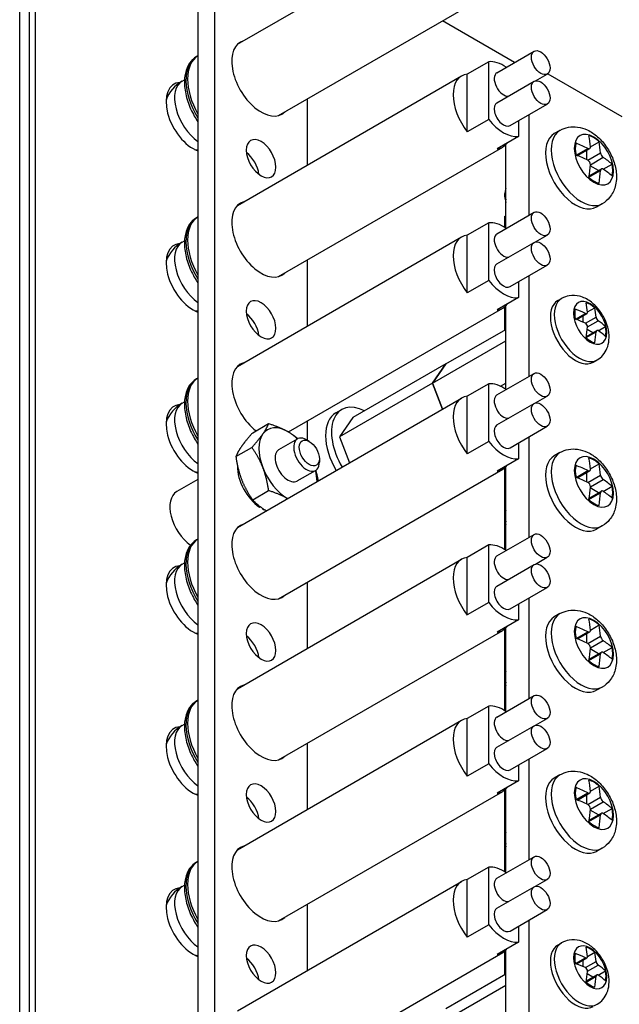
# Model space of a CAD drawing. Header units: inches. Extents: x 0 to 33.1, y 0 to 21.1.
# Tile 21 of 23: x 26 to 28.3, y 12.4 to 16.1. Entities that reach past the tile are written whole.
import ezdxf

# ---------------------------------------------------------------- set-up
doc = ezdxf.new("R2010")
doc.units = ezdxf.units.IN
doc.header["$LTSCALE"] = 0.5
doc.header["$MEASUREMENT"] = 0
doc.layers.add('AM_VIS', color=7, linetype='Continuous', lineweight=30)

msp = doc.modelspace()

# ---------------------------------------------------------------- linework, layer by layer
at = {"layer": 'AM_VIS', "color": 203}
for p, q in [((26.0433, 18.0505), (26.0433, 6.2113)), ((26.0212, 18.0377), (26.0212, 6.1985)), ((25.9846, 6.1475), (25.9846, 17.9867)), ((27.8671, 15.9728), (27.5926, 16.1313)), ((26.9709, 14.5016), (27.0412, 14.5422)), ((27.0863, 14.5326), (27.0757, 14.5387)), ((27.1245, 14.4665), (27.1245, 14.4542)), ((27.0399, 14.3821), (27.1102, 14.4226))]:
    msp.add_line(p, q, dxfattribs=at)
at = {"layer": 'AM_VIS', "color": 161}
for p, q in [((26.7261, 17.5465), (26.7261, 6.5238)), ((26.6625, 17.5098), (26.6625, 6.4871)), ((27.0796, 15.5837), (27.0796, 15.8352)), ((27.0796, 14.9713), (27.0796, 15.2228)), ((28.0313, 15.0676), (28.0462, 15.0761)), ((28.0987, 14.9977), (28.1364, 15.0194)), ((28.1028, 14.9961), (28.1425, 15.019)), ((28.1275, 14.9859), (28.1275, 15.0104)), ((28.1445, 15.0246), (28.172, 15.0404)), ((28.1364, 14.9818), (28.1771, 15.0053)), ((28.1446, 14.9677), (28.1853, 14.9912)), ((28.1395, 14.9271), (28.1771, 14.9489)), ((28.1402, 14.9314), (28.1798, 14.9543)), ((28.1649, 14.9456), (28.1437, 14.9579)), ((28.1857, 14.9533), (28.2131, 14.9691)), ((28.1663, 14.8338), (28.1812, 14.8423)), ((27.0796, 14.5365), (27.0796, 14.6104)), ((27.0796, 13.7465), (27.0796, 13.9981)), ((27.0796, 13.1342), (27.0796, 13.3857)), ((27.0796, 12.5218), (27.0796, 12.7733)), ((28.0313, 12.6181), (28.0462, 12.6267)), ((28.1445, 12.5751), (28.172, 12.591)), ((28.0987, 12.5482), (28.1364, 12.5699)), ((28.1028, 12.5466), (28.1425, 12.5695)), ((28.1275, 12.5364), (28.1275, 12.5609)), ((28.1364, 12.5323), (28.1771, 12.5558)), ((28.1446, 12.5182), (28.1853, 12.5417)), ((28.1402, 12.4819), (28.1798, 12.5048)), ((28.1649, 12.4962), (28.1437, 12.5084)), ((28.1857, 12.5038), (28.2131, 12.5196)), ((28.1395, 12.4776), (28.1771, 12.4994))]:
    msp.add_line(p, q, dxfattribs=at)
at = {"layer": 'AM_VIS', "color": 132}
for p, q in [((26.813, 16.0421), (27.6658, 16.5344)), ((26.9693, 15.7715), (27.822, 16.2638)), ((26.6572, 15.9952), (26.6625, 15.9982)), ((27.8002, 15.9342), (27.9416, 16.0158)), ((27.7687, 15.976), (27.6873, 15.929)), ((27.7687, 15.7568), (27.7687, 15.976)), ((26.6027, 15.9025), (26.6115, 15.9076)), ((26.813, 15.4297), (27.6658, 15.9221)), ((27.6873, 15.7098), (27.6873, 15.929)), ((27.9471, 15.9035), (27.9916, 15.9292)), ((27.8002, 15.8199), (27.9416, 15.9015)), ((27.8502, 15.7332), (27.9916, 15.8149)), ((27.7687, 15.7568), (27.6873, 15.7098)), ((27.8818, 15.7515), (27.8818, 15.6915)), ((27.8818, 15.6915), (27.8005, 15.6445)), ((28.0399, 15.7149), (28.0183, 15.7025)), ((26.9693, 15.1591), (27.822, 15.6514)), ((28.1016, 15.6207), (28.1458, 15.6462)), ((28.1064, 15.6189), (28.153, 15.6457)), ((28.1554, 15.6524), (28.189, 15.6718)), ((28.1423, 15.6031), (28.1423, 15.6396)), ((28.1458, 15.6014), (28.1944, 15.6294)), ((28.1555, 15.5845), (28.2041, 15.6126)), ((28.1868, 15.5624), (28.1552, 15.5807)), ((28.2046, 15.5674), (28.2381, 15.5867)), ((28.1502, 15.5366), (28.1944, 15.5621)), ((28.1509, 15.5417), (28.1975, 15.5686)), ((27.8305, 15.4628), (27.8305, 15.4751)), ((28.2009, 15.4361), (28.1793, 15.4236)), ((26.6572, 15.3828), (26.6625, 15.3858)), ((27.8002, 15.3218), (27.9416, 15.4034)), ((27.7687, 15.3636), (27.6873, 15.3166)), ((27.7687, 15.1444), (27.7687, 15.3636)), ((26.813, 14.8174), (27.6658, 15.3097)), ((27.6873, 15.0975), (27.6873, 15.3166)), ((27.9471, 15.2911), (27.9916, 15.3168)), ((26.6027, 15.2901), (26.6115, 15.2952)), ((27.8002, 15.2075), (27.9416, 15.2891)), ((27.8502, 15.1209), (27.9916, 15.2025)), ((27.7687, 15.1444), (27.6873, 15.0975)), ((27.8818, 15.1391), (27.8818, 15.0791)), ((27.8818, 15.0791), (27.8005, 15.0321)), ((27.007, 14.5685), (27.822, 15.0391)), ((27.8002, 14.7094), (27.9416, 14.7911)), ((26.6572, 14.7704), (26.6625, 14.7734)), ((27.7687, 14.7512), (27.6873, 14.7043)), ((27.7687, 14.532), (27.7687, 14.7512)), ((26.6027, 14.6778), (26.6115, 14.6828)), ((26.813, 14.205), (27.6658, 14.6973)), ((27.6873, 14.4851), (27.6873, 14.7043)), ((27.8002, 14.5951), (27.9416, 14.6768)), ((27.9471, 14.6788), (27.9916, 14.7045)), ((27.8502, 14.5085), (27.9916, 14.5902)), ((27.7687, 14.532), (27.6873, 14.4851)), ((27.8818, 14.5267), (27.8818, 14.4667)), ((28.0399, 14.4902), (28.0183, 14.4777)), ((27.8818, 14.4667), (27.8005, 14.4198)), ((26.9693, 13.9343), (27.822, 14.4267)), ((28.1016, 14.396), (28.1458, 14.4215)), ((28.1064, 14.3941), (28.153, 14.421)), ((28.1423, 14.3783), (28.1423, 14.4148)), ((28.1554, 14.4277), (28.189, 14.447)), ((28.1458, 14.3766), (28.1944, 14.4047)), ((28.1555, 14.3598), (28.2041, 14.3878)), ((28.1502, 14.3119), (28.1944, 14.3374)), ((28.1509, 14.3169), (28.1975, 14.3438)), ((28.1868, 14.3377), (28.1552, 14.3559)), ((28.2046, 14.3426), (28.2381, 14.362)), ((27.8305, 14.2381), (27.8305, 14.2503)), ((28.2009, 14.2113), (28.1793, 14.1989)), ((26.6572, 14.158), (26.6625, 14.1611)), ((27.8002, 14.097), (27.9416, 14.1787)), ((27.7687, 14.1388), (27.6873, 14.0919)), ((27.7687, 13.9197), (27.7687, 14.1388)), ((26.813, 13.5926), (27.6658, 14.085)), ((27.6873, 13.8727), (27.6873, 14.0919)), ((27.9471, 14.0664), (27.9916, 14.0921)), ((26.6027, 14.0654), (26.6115, 14.0705)), ((27.8002, 13.9827), (27.9416, 14.0644)), ((27.8502, 13.8961), (27.9916, 13.9778)), ((27.7687, 13.9197), (27.6873, 13.8727)), ((27.8818, 13.9144), (27.8818, 13.8543)), ((27.8818, 13.8543), (27.8005, 13.8074)), ((28.0399, 13.8778), (28.0183, 13.8654)), ((26.9693, 13.322), (27.822, 13.8143)), ((28.1554, 13.8153), (28.189, 13.8347)), ((28.1016, 13.7836), (28.1458, 13.8091)), ((28.1064, 13.7817), (28.153, 13.8086)), ((28.1423, 13.7659), (28.1423, 13.8025)), ((28.1458, 13.7642), (28.1944, 13.7923)), ((28.1555, 13.7474), (28.2041, 13.7755)), ((28.1868, 13.7253), (28.1552, 13.7435)), ((28.2046, 13.7303), (28.2381, 13.7496)), ((28.1502, 13.6995), (28.1944, 13.725)), ((28.1509, 13.7046), (28.1975, 13.7315)), ((27.8305, 13.6257), (27.8305, 13.638)), ((28.2009, 13.5989), (28.1793, 13.5865)), ((27.8002, 13.4847), (27.9416, 13.5663)), ((26.6572, 13.5457), (26.6625, 13.5487)), ((27.7687, 13.5265), (27.6873, 13.4795)), ((27.7687, 13.3073), (27.7687, 13.5265)), ((27.6873, 13.2603), (27.6873, 13.4795)), ((27.9471, 13.454), (27.9916, 13.4797)), ((26.6027, 13.453), (26.6115, 13.4581)), ((26.813, 12.9802), (27.6658, 13.4726)), ((27.8002, 13.3704), (27.9416, 13.452)), ((27.8502, 13.2838), (27.9916, 13.3654)), ((27.7687, 13.3073), (27.6873, 13.2603)), ((27.8818, 13.302), (27.8818, 13.242)), ((28.0399, 13.2654), (28.0183, 13.253)), ((27.8818, 13.242), (27.8005, 13.195)), ((28.1554, 13.203), (28.189, 13.2223)), ((26.9693, 12.7096), (27.822, 13.2019)), ((28.1016, 13.1713), (28.1458, 13.1967)), ((28.1064, 13.1694), (28.153, 13.1963)), ((28.1423, 13.1536), (28.1423, 13.1901)), ((28.1458, 13.1519), (28.1944, 13.1799)), ((28.1555, 13.135), (28.2041, 13.1631)), ((28.1502, 13.0871), (28.1944, 13.1126)), ((28.1509, 13.0922), (28.1975, 13.1191)), ((28.1868, 13.1129), (28.1552, 13.1312)), ((28.2046, 13.1179), (28.2381, 13.1372)), ((27.8305, 13.0133), (27.8305, 13.0256)), ((27.8002, 12.8723), (27.9416, 12.9539)), ((28.2009, 12.9866), (28.1793, 12.9741)), ((26.6572, 12.9333), (26.6625, 12.9363)), ((27.7687, 12.9141), (27.6873, 12.8671)), ((27.7687, 12.6949), (27.7687, 12.9141)), ((26.6027, 12.8406), (26.6115, 12.8457)), ((26.813, 12.3679), (27.6658, 12.8602)), ((27.6873, 12.648), (27.6873, 12.8671)), ((27.8002, 12.758), (27.9416, 12.8396)), ((27.9471, 12.8416), (27.9916, 12.8673)), ((27.8502, 12.6714), (27.9916, 12.753)), ((27.7687, 12.6949), (27.6873, 12.648)), ((27.8818, 12.6896), (27.8818, 12.6296)), ((27.8818, 12.6296), (27.8005, 12.5826)), ((27.007, 12.119), (27.822, 12.5896))]:
    msp.add_line(p, q, dxfattribs=at)
at = {"layer": 'AM_VIS', "color": 52}
for p, q in [((27.9932, 15.9302), (28.2756, 15.7672)), ((27.9221, 15.3921), (27.9221, 15.7747)), ((27.8337, 15.3437), (27.8337, 15.6606)), ((27.9221, 14.7798), (27.9221, 15.1624)), ((27.8337, 14.7313), (27.8337, 15.0482)), ((27.187, 14.6407), (27.2096, 14.6538)), ((27.9221, 14.1674), (27.9221, 14.55)), ((27.8337, 14.1189), (27.8337, 14.4358)), ((27.9221, 13.555), (27.9221, 13.9376)), ((27.8337, 13.5065), (27.8337, 13.8234)), ((27.9221, 12.9426), (27.9221, 13.3252)), ((27.8337, 12.8942), (27.8337, 13.2111)), ((27.9221, 12.3303), (27.9221, 12.7129)), ((27.8337, 12.2818), (27.8337, 12.5987))]:
    msp.add_line(p, q, dxfattribs=at)
at = {"layer": 'AM_VIS', "color": 133}
for p, q in [((27.829, 15.3872), (27.8337, 15.3899)), ((27.829, 15.3872), (27.829, 15.3467)), ((27.8287, 15.0437), (27.8287, 14.9556)), ((27.8287, 14.4313), (27.8285, 14.1627)), ((27.8285, 14.1627), (27.8337, 14.1657)), ((27.829, 14.1624), (27.8285, 14.1627))]:
    msp.add_line(p, q, dxfattribs=at)
at = {"layer": 'AM_VIS', "color": 191}
for p, q in [((27.6059, 14.827), (27.8337, 14.9585)), ((27.5549, 14.7544), (27.8337, 14.9154)), ((27.6059, 14.827), (27.2523, 14.6229)), ((27.6059, 14.827), (27.5548, 14.7544)), ((27.5549, 14.7544), (27.6059, 14.827)), ((27.6059, 14.827), (27.6059, 14.827)), ((27.5548, 14.7544), (27.2013, 14.5503)), ((27.5548, 14.7544), (27.5933, 14.6555)), ((27.5933, 14.6555), (27.5549, 14.7544)), ((27.8134, 14.7427), (27.8337, 14.7544)), ((27.2523, 14.6229), (27.2013, 14.5503)), ((27.2013, 14.5503), (27.2397, 14.4513)), ((27.6059, 12.3775), (27.8337, 12.509)), ((27.5549, 12.3049), (27.8337, 12.4659))]:
    msp.add_line(p, q, dxfattribs=at)
at = {"layer": 'AM_VIS', "color": 33}
for p, q in [((26.8709, 14.5654), (26.9317, 14.6005)), ((26.8071, 14.4746), (26.868, 14.5098)), ((26.8709, 14.3102), (26.9317, 14.3454))]:
    msp.add_line(p, q, dxfattribs=at)
at = {"layer": 'AM_VIS', "color": 62}
msp.add_line((26.6625, 14.3882), (26.5819, 14.3416), dxfattribs=at)
at = {"layer": 'AM_VIS', "color": 73}
for p, q in [((26.8974, 14.2827), (26.8999, 14.2842)), ((26.9083, 14.2781), (26.9083, 14.2764)), ((26.9083, 14.2764), (26.9097, 14.2771))]:
    msp.add_line(p, q, dxfattribs=at)
at = {"layer": 'AM_VIS', "color": 171}
for p, q in [((27.829, 14.1624), (27.8337, 14.1651)), ((27.829, 14.1624), (27.829, 14.1219)), ((27.8287, 13.8189), (27.8285, 13.5503)), ((27.8285, 13.5503), (27.8337, 13.5533)), ((27.829, 13.55), (27.8285, 13.5503)), ((27.829, 13.55), (27.8337, 13.5527)), ((27.829, 13.55), (27.829, 13.5095)), ((27.8287, 13.2065), (27.8285, 12.938)), ((27.8285, 12.938), (27.8337, 12.941)), ((27.829, 12.9377), (27.8285, 12.938)), ((27.829, 12.9377), (27.8337, 12.9404)), ((27.829, 12.9377), (27.829, 12.8972)), ((27.8287, 12.5942), (27.8287, 12.5061))]:
    msp.add_line(p, q, dxfattribs=at)
at = {"layer": 'AM_VIS', "color": 132}
for centre, radius, start, end in [((26.673, 15.7808), 0.1405, 120, 159.4575), ((26.673, 15.7808), 0.1405, 260.5425, 265.6965), ((28.2194, 15.6326), 0.0252, 187.3443, 232.6557), ((28.1367, 15.5849), 0.0188, 358.9316, 61.0684), ((26.673, 15.1685), 0.1405, 120, 159.4575), ((26.673, 15.1685), 0.1405, 260.5425, 265.6965), ((26.673, 14.5561), 0.1405, 120, 159.4575), ((26.673, 14.5561), 0.1405, 260.5425, 265.6965), ((28.1367, 14.3601), 0.0188, 358.9316, 61.0684), ((28.2194, 14.4079), 0.0252, 187.3443, 232.6557), ((26.673, 13.9437), 0.1405, 120, 159.4575), ((26.673, 13.9437), 0.1405, 260.5425, 265.6965), ((28.2194, 13.7955), 0.0252, 187.3443, 232.6557), ((28.1367, 13.7478), 0.0188, 358.9316, 61.0684), ((26.673, 13.3313), 0.1405, 120, 159.4575), ((26.673, 13.3313), 0.1405, 260.5425, 265.6965), ((28.2194, 13.1831), 0.0252, 187.3443, 232.6557), ((28.1367, 13.1354), 0.0188, 358.9316, 61.0684), ((26.673, 12.719), 0.1405, 120, 159.4575), ((26.673, 12.719), 0.1405, 260.5425, 265.6965)]:
    msp.add_arc(centre, radius, start, end, dxfattribs=at)
at = {"layer": 'AM_VIS', "color": 161}
for centre, radius, start, end in [((28.129, 14.9681), 0.0155, 358.3467, 61.6533), ((28.1986, 15.0083), 0.0217, 187.9516, 232.0484), ((28.1986, 12.5588), 0.0217, 187.9516, 232.0484), ((28.129, 12.5186), 0.0155, 358.3467, 61.6533)]:
    msp.add_arc(centre, radius, start, end, dxfattribs=at)
for centre, major_axis, start_param, end_param in [((26.9029, 15.9136), (-0.079, 0.1368), 6.134212, 9.57375), ((26.9029, 15.6074), (-0.0398, 0.0688), 0.785398, 7.068583), ((26.8392, 15.5706), (-0.0398, 0.0688), 4.069719, 5.355059), ((26.9029, 15.3012), (-0.079, 0.1368), 6.134212, 9.57375), ((26.9029, 14.995), (-0.0398, 0.0688), 0.785398, 7.068583), ((28.0988, 14.9507), (-0.0675, 0.1169), 0, 3.141593), ((28.1137, 14.9592), (-0.0675, 0.1169), 0, 3.141593), ((28.1549, 14.983), (-0.0446, 0.0773), 3.926991, 10.210176), ((28.1557, 14.9835), (-0.0422, 0.0732), 5.221561, 5.774014), ((27.881, 14.8437), (0.1871, 0.3241), 5.590257, 5.716689), ((26.8392, 14.9583), (-0.0398, 0.0688), 4.069719, 5.355059), ((28.1557, 14.9835), (-0.0422, 0.0732), 0.509172, 1.061625), ((27.8973, 14.8531), (0.3743, 0), 0.877868, 1.0043), ((27.9136, 14.8249), (0.1871, 0.3241), 5.590257, 5.716689), ((27.8973, 14.8155), (0.3743, 0), 0.877868, 1.0043), ((27.8973, 14.8531), (0.3743, 0), 0.566496, 0.692929), ((27.881, 14.8437), (0.1871, 0.3241), 5.278885, 5.405318), ((27.9136, 14.8249), (0.1871, 0.3241), 5.278885, 5.405318), ((27.8973, 14.8155), (0.3743, 0), 0.566496, 0.692929), ((28.1557, 14.9835), (-0.0422, 0.0732), 3.650764, 4.203217), ((28.1557, 14.9835), (-0.0422, 0.0732), 2.079968, 2.632421), ((26.9029, 14.6888), (-0.079, 0.1368), 6.134212, 8.466902), ((26.9029, 14.0764), (-0.079, 0.1368), 6.134212, 9.57375), ((26.9029, 13.7702), (-0.0398, 0.0688), 0.785398, 7.068583), ((26.8392, 13.7335), (-0.0398, 0.0688), 4.069719, 5.355059), ((26.9029, 13.4641), (-0.079, 0.1368), 6.134212, 9.57375), ((26.9029, 13.1579), (-0.0398, 0.0688), 0.785398, 7.068583), ((26.8392, 13.1211), (-0.0398, 0.0688), 4.069719, 5.355059), ((26.9029, 12.8517), (-0.079, 0.1368), 6.134212, 9.57375), ((26.9029, 12.5455), (-0.0398, 0.0688), 0.785398, 7.068583), ((28.0988, 12.5012), (-0.0675, 0.1169), 0, 3.141593), ((28.1137, 12.5097), (-0.0675, 0.1169), 0, 3.141593), ((28.1549, 12.5335), (-0.0446, 0.0773), 3.926991, 10.210176), ((28.1557, 12.534), (-0.0422, 0.0732), 0.509172, 1.061625), ((27.8973, 12.4037), (0.3743, 0), 0.877868, 1.0043), ((28.1557, 12.534), (-0.0422, 0.0732), 5.221561, 5.774014), ((27.881, 12.3942), (0.1871, 0.3241), 5.590257, 5.716689), ((27.9136, 12.3754), (0.1871, 0.3241), 5.590257, 5.716689), ((26.8392, 12.5088), (-0.0398, 0.0688), 4.069719, 5.355059), ((27.8973, 12.366), (0.3743, 0), 0.877868, 1.0043), ((27.8973, 12.4037), (0.3743, 0), 0.566496, 0.692929), ((27.881, 12.3942), (0.1871, 0.3241), 5.278885, 5.405318), ((27.8973, 12.366), (0.3743, 0), 0.566496, 0.692929), ((28.1557, 12.534), (-0.0422, 0.0732), 3.650764, 4.203217), ((28.1557, 12.534), (-0.0422, 0.0732), 2.079968, 2.632421), ((27.9136, 12.3754), (0.1871, 0.3241), 5.278885, 5.405318)]:
    msp.add_ellipse(centre, major_axis=major_axis, ratio=0.57735, start_param=start_param, end_param=end_param, dxfattribs=at)
at = {"layer": 'AM_VIS', "color": 132}
for centre, major_axis, start_param, end_param in [((27.9666, 15.9725), (-0.025, 0.0433), 0.785398, 7.068583), ((26.7602, 15.8312), (-0.0968, 0.1676), 0.010584, 1.560213), ((26.754, 15.8276), (-0.0968, 0.1676), 0, 1.62362), ((27.8252, 15.8337), (-0.0781, 0.1353), 5.402709, 6.035299), ((27.7439, 15.7868), (-0.0781, 0.1353), 6.035299, 8.101868), ((27.8252, 15.8909), (-0.025, 0.0433), 0, 2.940751), ((27.9666, 15.8582), (-0.025, 0.0433), 0.785398, 7.068583), ((26.673, 15.7808), (-0.0703, 0.1217), 0, 2.249873), ((27.8252, 15.7765), (-0.025, 0.0433), 0, 3.141593), ((27.8252, 15.8337), (-0.0781, 0.1353), 1.818683, 2.893706), ((28.0988, 15.5631), (-0.0805, 0.1394), 0, 3.141593), ((28.1204, 15.5755), (-0.0805, 0.1394), 0, 3.141593), ((28.1688, 15.6035), (-0.0527, 0.0913), 0.785398, 7.068583), ((28.1695, 15.6039), (-0.0504, 0.0873), 5.221561, 5.774014), ((27.7966, 15.411), (0.2546, 0.441), 5.578812, 5.689301), ((27.7439, 15.7868), (-0.0781, 0.1353), 2.893706, 3.389479), ((28.1695, 15.6039), (-0.0504, 0.0873), 0.509172, 1.061625), ((27.816, 15.4222), (0.5093, 0), 0.866423, 0.976912), ((27.8354, 15.3885), (0.2546, 0.441), 5.578812, 5.689301), ((27.816, 15.3773), (0.5093, 0), 0.866423, 0.976912), ((27.816, 15.4222), (0.5093, 0), 0.593884, 0.704373), ((27.7966, 15.411), (0.2546, 0.441), 5.306273, 5.416762), ((28.1695, 15.6039), (-0.0504, 0.0873), 3.650764, 4.203217), ((28.1695, 15.6039), (-0.0504, 0.0873), 2.079968, 2.632421), ((27.8354, 15.3885), (0.2546, 0.441), 5.306273, 5.416762), ((27.816, 15.3773), (0.5093, 0), 0.593884, 0.704373), ((27.8885, 15.4416), (-0.041, 0.071), 0.452569, 1.118227), ((27.8779, 15.4355), (-0.0335, 0.058), 0.785398, 1.153989), ((26.7602, 15.2188), (-0.0968, 0.1676), 0.010584, 1.560213), ((27.9666, 15.3601), (-0.025, 0.0433), 0.785398, 7.068583), ((26.754, 15.2152), (-0.0968, 0.1676), 0, 1.62362), ((27.8252, 15.2213), (-0.0781, 0.1353), 5.402709, 6.035299), ((27.7439, 15.1744), (-0.0781, 0.1353), 6.035299, 8.101868), ((27.8252, 15.2785), (-0.025, 0.0433), 0, 2.940751), ((26.673, 15.1685), (-0.0703, 0.1217), 0, 2.249873), ((27.9666, 15.2458), (-0.025, 0.0433), 0.785398, 7.068583), ((27.8252, 15.1642), (-0.025, 0.0433), 0, 3.141593), ((27.8252, 15.2213), (-0.0781, 0.1353), 1.818683, 2.893706), ((27.7439, 15.1744), (-0.0781, 0.1353), 2.893706, 3.389479), ((27.9666, 14.7478), (-0.025, 0.0433), 0.785398, 7.068583), ((26.7602, 14.6065), (-0.0968, 0.1676), 0.010584, 1.560213), ((26.754, 14.6028), (-0.0968, 0.1676), 0, 1.62362), ((27.8252, 14.609), (-0.0781, 0.1353), 5.402709, 6.035299), ((27.8252, 14.6661), (-0.025, 0.0433), 0, 2.940751), ((26.673, 14.5561), (-0.0703, 0.1217), 0, 2.249873), ((27.7439, 14.562), (-0.0781, 0.1353), 6.035299, 8.101868), ((27.9666, 14.6335), (-0.025, 0.0433), 0.785398, 7.068583), ((27.8252, 14.5518), (-0.025, 0.0433), 0, 3.141593), ((27.8252, 14.609), (-0.0781, 0.1353), 1.818683, 2.893706), ((28.1204, 14.3508), (-0.0805, 0.1394), 0, 3.141593), ((28.1688, 14.3787), (-0.0527, 0.0913), 0.785398, 7.068583), ((28.0988, 14.3383), (-0.0805, 0.1394), 0, 3.141593), ((28.1695, 14.3791), (-0.0504, 0.0873), 5.221561, 5.774014), ((27.7966, 14.1862), (0.2546, 0.441), 5.578812, 5.689301), ((27.7439, 14.562), (-0.0781, 0.1353), 2.893706, 3.389479), ((28.1695, 14.3791), (-0.0504, 0.0873), 0.509172, 1.061625), ((27.816, 14.1974), (0.5093, 0), 0.866423, 0.976912), ((27.8354, 14.1638), (0.2546, 0.441), 5.578812, 5.689301), ((27.816, 14.1526), (0.5093, 0), 0.866423, 0.976912), ((27.816, 14.1974), (0.5093, 0), 0.593884, 0.704373), ((27.7966, 14.1862), (0.2546, 0.441), 5.306273, 5.416762), ((27.8354, 14.1638), (0.2546, 0.441), 5.306273, 5.416762), ((27.816, 14.1526), (0.5093, 0), 0.593884, 0.704373), ((28.1695, 14.3791), (-0.0504, 0.0873), 3.650764, 4.203217), ((28.1695, 14.3791), (-0.0504, 0.0873), 2.079968, 2.632421), ((27.8885, 14.2169), (-0.041, 0.071), 0.452569, 1.118227), ((27.8779, 14.2107), (-0.0335, 0.058), 0.785398, 1.153989), ((27.9666, 14.1354), (-0.025, 0.0433), 0.785398, 7.068583), ((26.7602, 13.9941), (-0.0968, 0.1676), 0.010584, 1.560213), ((26.754, 13.9905), (-0.0968, 0.1676), 0, 1.62362), ((27.8252, 13.9966), (-0.0781, 0.1353), 5.402709, 6.035299), ((27.7439, 13.9496), (-0.0781, 0.1353), 6.035299, 8.101868), ((27.8252, 14.0537), (-0.025, 0.0433), 0, 2.940751), ((27.9666, 14.0211), (-0.025, 0.0433), 0.785398, 7.068583), ((26.673, 13.9437), (-0.0703, 0.1217), 0, 2.249873), ((27.8252, 13.9394), (-0.025, 0.0433), 0, 3.141593), ((27.8252, 13.9966), (-0.0781, 0.1353), 1.818683, 2.893706), ((28.0988, 13.7259), (-0.0805, 0.1394), 0, 3.141593), ((28.1204, 13.7384), (-0.0805, 0.1394), 0, 3.141593), ((28.1688, 13.7663), (-0.0527, 0.0913), 0.785398, 7.068583), ((28.1695, 13.7667), (-0.0504, 0.0873), 5.221561, 5.774014), ((27.7966, 13.5739), (0.2546, 0.441), 5.578812, 5.689301), ((27.7439, 13.9496), (-0.0781, 0.1353), 2.893706, 3.389479), ((28.1695, 13.7667), (-0.0504, 0.0873), 0.509172, 1.061625), ((27.816, 13.5851), (0.5093, 0), 0.866423, 0.976912), ((27.8354, 13.5514), (0.2546, 0.441), 5.578812, 5.689301), ((27.816, 13.5402), (0.5093, 0), 0.866423, 0.976912), ((27.816, 13.5851), (0.5093, 0), 0.593884, 0.704373), ((27.7966, 13.5739), (0.2546, 0.441), 5.306273, 5.416762), ((28.1695, 13.7667), (-0.0504, 0.0873), 3.650764, 4.203217), ((28.1695, 13.7667), (-0.0504, 0.0873), 2.079968, 2.632421), ((27.8354, 13.5514), (0.2546, 0.441), 5.306273, 5.416762), ((27.816, 13.5402), (0.5093, 0), 0.593884, 0.704373), ((27.8885, 13.6045), (-0.041, 0.071), 0.452569, 1.118227), ((27.8779, 13.5984), (-0.0335, 0.058), 0.785398, 1.153989), ((27.9666, 13.523), (-0.025, 0.0433), 0.785398, 7.068583), ((26.7602, 13.3817), (-0.0968, 0.1676), 0.010584, 1.560213), ((26.754, 13.3781), (-0.0968, 0.1676), 0, 1.62362), ((27.8252, 13.3842), (-0.0781, 0.1353), 5.402709, 6.035299), ((27.7439, 13.3373), (-0.0781, 0.1353), 6.035299, 8.101868), ((27.8252, 13.4414), (-0.025, 0.0433), 0, 2.940751), ((26.673, 13.3313), (-0.0703, 0.1217), 0, 2.249873), ((27.9666, 13.4087), (-0.025, 0.0433), 0.785398, 7.068583), ((27.8252, 13.3271), (-0.025, 0.0433), 0, 3.141593), ((27.8252, 13.3842), (-0.0781, 0.1353), 1.818683, 2.893706), ((28.0988, 13.1136), (-0.0805, 0.1394), 0, 3.141593), ((28.1204, 13.126), (-0.0805, 0.1394), 0, 3.141593), ((28.1688, 13.154), (-0.0527, 0.0913), 0.785398, 7.068583), ((27.7439, 13.3373), (-0.0781, 0.1353), 2.893706, 3.389479), ((28.1695, 13.1544), (-0.0504, 0.0873), 0.509172, 1.061625), ((27.816, 12.9727), (0.5093, 0), 0.866423, 0.976912), ((28.1695, 13.1544), (-0.0504, 0.0873), 5.221561, 5.774014), ((27.7966, 12.9615), (0.2546, 0.441), 5.578812, 5.689301), ((27.8354, 12.939), (0.2546, 0.441), 5.578812, 5.689301), ((27.816, 12.9278), (0.5093, 0), 0.866423, 0.976912), ((27.816, 12.9727), (0.5093, 0), 0.593884, 0.704373), ((27.7966, 12.9615), (0.2546, 0.441), 5.306273, 5.416762), ((27.8354, 12.939), (0.2546, 0.441), 5.306273, 5.416762), ((27.816, 12.9278), (0.5093, 0), 0.593884, 0.704373), ((28.1695, 13.1544), (-0.0504, 0.0873), 3.650764, 4.203217), ((28.1695, 13.1544), (-0.0504, 0.0873), 2.079968, 2.632421), ((27.8885, 12.9921), (-0.041, 0.071), 0.452569, 1.118227), ((27.8779, 12.986), (-0.0335, 0.058), 0.785398, 1.153989), ((27.9666, 12.9106), (-0.025, 0.0433), 0.785398, 7.068583), ((26.7602, 12.7693), (-0.0968, 0.1676), 0.010584, 1.560213), ((26.754, 12.7657), (-0.0968, 0.1676), 0, 1.62362), ((27.8252, 12.7718), (-0.0781, 0.1353), 5.402709, 6.035299), ((26.673, 12.719), (-0.0703, 0.1217), 0, 2.249873), ((27.7439, 12.7249), (-0.0781, 0.1353), 6.035299, 8.101868), ((27.8252, 12.829), (-0.025, 0.0433), 0, 2.940751), ((27.9666, 12.7963), (-0.025, 0.0433), 0.785398, 7.068583), ((27.8252, 12.7147), (-0.025, 0.0433), 0, 3.141593), ((27.8252, 12.7718), (-0.0781, 0.1353), 1.818683, 2.893706), ((27.7439, 12.7249), (-0.0781, 0.1353), 2.893706, 3.389479)]:
    msp.add_ellipse(centre, major_axis=major_axis, ratio=0.57735, start_param=start_param, end_param=end_param, dxfattribs=at)
at = {"layer": 'AM_VIS', "color": 203}
for centre, major_axis, start_param, end_param in [((26.6444, 15.7643), (-0.0729, 0.1262), 6.004502, 8.81584), ((26.6444, 15.1519), (-0.0729, 0.1262), 6.004502, 8.81584), ((26.6444, 14.5396), (-0.0729, 0.1262), 6.004502, 8.81584), ((27.0757, 14.4824), (-0.0345, 0.0598), 5.497787, 10.210176), ((27.0863, 14.4885), (-0.027, 0.0468), 3.926991, 10.210176), ((26.6444, 13.9272), (-0.0729, 0.1262), 6.004502, 8.81584), ((26.6444, 13.3148), (-0.0729, 0.1262), 6.004502, 8.81584), ((26.6444, 12.7024), (-0.0729, 0.1262), 6.004502, 8.81584)]:
    msp.add_ellipse(centre, major_axis=major_axis, ratio=0.57735, start_param=start_param, end_param=end_param, dxfattribs=at)
at = {"layer": 'AM_VIS', "color": 52}
for centre, start_param, end_param in [((27.3034, 14.4914), 5.550995, 7.869177), ((27.2808, 14.4783), 0, 1.585992)]:
    msp.add_ellipse(centre, major_axis=(-0.0938, 0.1624), ratio=0.57735, start_param=start_param, end_param=end_param, dxfattribs=at)
at = {"layer": 'AM_VIS', "color": 33}
for major_axis, start_param, end_param in [((-0.0781, 0.1353), 0.261799, 1.308997), ((-0.0781, 0.1353), 5.497787, 6.544985), ((-0.0781, 0.1353), 5.16977, 5.497787), ((-0.0345, 0.0598), 0, 3.141593), ((-0.0781, 0.1353), 1.308997, 2.34208), ((-0.0781, 0.1353), 3.941105, 4.255008)]:
    msp.add_ellipse((27.0054, 14.4418), major_axis=major_axis, ratio=0.57735, start_param=start_param, end_param=end_param, dxfattribs=at)
at = {"layer": 'AM_VIS', "color": 73}
for start_param, end_param in [(0.739191, 2.294867), (2.417522, 2.510681)]:
    msp.add_ellipse((26.9029, 14.3826), major_axis=(-0.0633, 0.1096), ratio=0.57735, start_param=start_param, end_param=end_param, dxfattribs=at)
at = {"layer": 'AM_VIS', "color": 62}
msp.add_ellipse((26.6444, 14.2334), major_axis=(-0.0625, 0.1083), ratio=0.57735, start_param=0, end_param=2.24034, dxfattribs=at)
at = {"layer": 'AM_VIS', "color": 132}
for points, knots in [([(26.6572, 15.9952), (26.6468, 15.9891), (26.6378, 15.9807), (26.6233, 15.9596), (26.618, 15.9467), (26.6113, 15.917), (26.6105, 15.8998), (26.6135, 15.8634), (26.6176, 15.8442), (26.6302, 15.806), (26.6387, 15.7871), (26.6532, 15.7617), (26.6577, 15.7545), (26.6625, 15.7475)], [2.356194, 2.356194, 2.356194, 2.356194, 2.624195, 2.624195, 2.915688, 2.915688, 3.243878, 3.243878, 3.581587, 3.581587, 3.91679, 3.91679, 4.054912, 4.054912, 4.054912, 4.054912]), ([(28.0399, 15.7149), (28.05, 15.7207), (28.0611, 15.7247), (28.084, 15.729), (28.0957, 15.729), (28.1201, 15.7258), (28.1324, 15.7218), (28.1583, 15.7098), (28.1712, 15.7009), (28.196, 15.6791), (28.2075, 15.6658), (28.2271, 15.637), (28.2353, 15.6216), (28.2478, 15.5891), (28.2522, 15.5721), (28.2557, 15.5373), (28.255, 15.5194), (28.2459, 15.4871), (28.2393, 15.4727), (28.2213, 15.4506), (28.2117, 15.4423), (28.2009, 15.4361)], [3.926991, 3.926991, 3.926991, 3.926991, 4.127921, 4.127921, 4.345362, 4.345362, 4.614578, 4.614578, 4.9669, 4.9669, 5.366375, 5.366375, 5.763064, 5.763064, 6.16156, 6.16156, 6.553484, 6.553484, 6.853188, 6.853188, 7.068583, 7.068583, 7.068583, 7.068583]), ([(28.1458, 15.6462), (28.1458, 15.6462), (28.1458, 15.6462), (28.1471, 15.6456), (28.1485, 15.6452), (28.151, 15.645), (28.1521, 15.6452), (28.153, 15.6457), (28.1538, 15.6462), (28.1546, 15.6471), (28.1554, 15.6492), (28.1556, 15.6505), (28.1555, 15.6518)], [-0.01036497, -0.01036497, -0.01036497, -0.01036497, -0.01034722, -0.01034722, -0.00517361, -0.00517361, 0, 0, 0, 0.00518252, 0.00518252, 0.01036504, 0.01036504, 0.01036504, 0.01036504]), ([(28.2041, 15.5677), (28.2041, 15.5677), (28.2041, 15.5677), (28.2029, 15.5685), (28.2017, 15.569), (28.1995, 15.5693), (28.1984, 15.5691), (28.1975, 15.5686), (28.1967, 15.5681), (28.1959, 15.5672), (28.1948, 15.565), (28.1945, 15.5636), (28.1944, 15.5621), (28.1944, 15.5621), (28.1944, 15.5621)], [-0.01036497, -0.01036497, -0.01036497, -0.01036497, -0.01034722, -0.01034722, -0.00517361, -0.00517361, 0, 0, 0, 0.00517361, 0.00517361, 0.01034722, 0.01034722, 0.01036497, 0.01036497, 0.01036497, 0.01036497]), ([(26.6572, 15.3828), (26.6468, 15.3768), (26.6378, 15.3683), (26.6233, 15.3472), (26.618, 15.3343), (26.6113, 15.3046), (26.6105, 15.2874), (26.6135, 15.2511), (26.6176, 15.2318), (26.6302, 15.1937), (26.6387, 15.1747), (26.6532, 15.1494), (26.6577, 15.1421), (26.6625, 15.1351)], [2.356194, 2.356194, 2.356194, 2.356194, 2.624195, 2.624195, 2.915688, 2.915688, 3.243878, 3.243878, 3.581587, 3.581587, 3.91679, 3.91679, 4.054912, 4.054912, 4.054912, 4.054912]), ([(26.6572, 14.7704), (26.6468, 14.7644), (26.6378, 14.7559), (26.6233, 14.7348), (26.618, 14.722), (26.6113, 14.6923), (26.6105, 14.6751), (26.6135, 14.6387), (26.6176, 14.6195), (26.6302, 14.5813), (26.6387, 14.5624), (26.6532, 14.537), (26.6577, 14.5297), (26.6625, 14.5227)], [2.356194, 2.356194, 2.356194, 2.356194, 2.624195, 2.624195, 2.915688, 2.915688, 3.243878, 3.243878, 3.581587, 3.581587, 3.91679, 3.91679, 4.054912, 4.054912, 4.054912, 4.054912]), ([(28.0399, 14.4902), (28.05, 14.496), (28.0611, 14.5), (28.084, 14.5042), (28.0957, 14.5043), (28.1201, 14.501), (28.1324, 14.497), (28.1583, 14.485), (28.1712, 14.4761), (28.196, 14.4544), (28.2075, 14.4411), (28.2271, 14.4123), (28.2353, 14.3968), (28.2478, 14.3644), (28.2522, 14.3474), (28.2557, 14.3126), (28.255, 14.2947), (28.2459, 14.2623), (28.2393, 14.2479), (28.2213, 14.2259), (28.2117, 14.2176), (28.2009, 14.2113)], [3.926991, 3.926991, 3.926991, 3.926991, 4.127921, 4.127921, 4.345362, 4.345362, 4.614578, 4.614578, 4.9669, 4.9669, 5.366375, 5.366375, 5.763064, 5.763064, 6.16156, 6.16156, 6.553484, 6.553484, 6.853188, 6.853188, 7.068583, 7.068583, 7.068583, 7.068583]), ([(28.1458, 14.4215), (28.1458, 14.4215), (28.1458, 14.4215), (28.1471, 14.4208), (28.1485, 14.4204), (28.151, 14.4203), (28.1521, 14.4205), (28.153, 14.421), (28.1538, 14.4215), (28.1546, 14.4223), (28.1554, 14.4244), (28.1556, 14.4258), (28.1555, 14.4271)], [-0.01036497, -0.01036497, -0.01036497, -0.01036497, -0.01034722, -0.01034722, -0.00517361, -0.00517361, 0, 0, 0, 0.00518252, 0.00518252, 0.01036504, 0.01036504, 0.01036504, 0.01036504]), ([(28.2041, 14.343), (28.2041, 14.343), (28.2041, 14.343), (28.2029, 14.3437), (28.2017, 14.3442), (28.1995, 14.3445), (28.1984, 14.3443), (28.1975, 14.3438), (28.1967, 14.3433), (28.1959, 14.3425), (28.1948, 14.3402), (28.1945, 14.3388), (28.1944, 14.3374), (28.1944, 14.3374), (28.1944, 14.3374)], [-0.01036497, -0.01036497, -0.01036497, -0.01036497, -0.01034722, -0.01034722, -0.00517361, -0.00517361, 0, 0, 0, 0.00517361, 0.00517361, 0.01034722, 0.01034722, 0.01036497, 0.01036497, 0.01036497, 0.01036497]), ([(26.6572, 14.158), (26.6468, 14.152), (26.6378, 14.1435), (26.6233, 14.1224), (26.618, 14.1096), (26.6113, 14.0799), (26.6105, 14.0627), (26.6135, 14.0263), (26.6176, 14.0071), (26.6302, 13.9689), (26.6387, 13.95), (26.6532, 13.9246), (26.6577, 13.9174), (26.6625, 13.9104)], [2.356194, 2.356194, 2.356194, 2.356194, 2.624195, 2.624195, 2.915688, 2.915688, 3.243878, 3.243878, 3.581587, 3.581587, 3.91679, 3.91679, 4.054912, 4.054912, 4.054912, 4.054912]), ([(28.0399, 13.8778), (28.05, 13.8836), (28.0611, 13.8876), (28.084, 13.8919), (28.0957, 13.8919), (28.1201, 13.8886), (28.1324, 13.8847), (28.1583, 13.8726), (28.1712, 13.8637), (28.196, 13.842), (28.2075, 13.8287), (28.2271, 13.7999), (28.2353, 13.7844), (28.2478, 13.752), (28.2522, 13.735), (28.2557, 13.7002), (28.255, 13.6823), (28.2459, 13.6499), (28.2393, 13.6356), (28.2213, 13.6135), (28.2117, 13.6052), (28.2009, 13.5989)], [3.926991, 3.926991, 3.926991, 3.926991, 4.127921, 4.127921, 4.345362, 4.345362, 4.614578, 4.614578, 4.9669, 4.9669, 5.366375, 5.366375, 5.763064, 5.763064, 6.16156, 6.16156, 6.553484, 6.553484, 6.853188, 6.853188, 7.068583, 7.068583, 7.068583, 7.068583]), ([(28.1458, 13.8091), (28.1458, 13.8091), (28.1458, 13.8091), (28.1471, 13.8085), (28.1485, 13.8081), (28.151, 13.8079), (28.1521, 13.8081), (28.153, 13.8086), (28.1538, 13.8091), (28.1546, 13.8099), (28.1554, 13.8121), (28.1556, 13.8134), (28.1555, 13.8147)], [-0.01036497, -0.01036497, -0.01036497, -0.01036497, -0.01034722, -0.01034722, -0.00517361, -0.00517361, 0, 0, 0, 0.00518252, 0.00518252, 0.01036504, 0.01036504, 0.01036504, 0.01036504]), ([(28.2041, 13.7306), (28.2041, 13.7306), (28.2041, 13.7306), (28.2029, 13.7314), (28.2017, 13.7319), (28.1995, 13.7322), (28.1984, 13.732), (28.1975, 13.7315), (28.1967, 13.731), (28.1959, 13.7301), (28.1948, 13.7279), (28.1945, 13.7265), (28.1944, 13.725), (28.1944, 13.725), (28.1944, 13.725)], [-0.01036497, -0.01036497, -0.01036497, -0.01036497, -0.01034722, -0.01034722, -0.00517361, -0.00517361, 0, 0, 0, 0.00517361, 0.00517361, 0.01034722, 0.01034722, 0.01036497, 0.01036497, 0.01036497, 0.01036497]), ([(26.6572, 13.5457), (26.6468, 13.5396), (26.6378, 13.5312), (26.6233, 13.5101), (26.618, 13.4972), (26.6113, 13.4675), (26.6105, 13.4503), (26.6135, 13.414), (26.6176, 13.3947), (26.6302, 13.3565), (26.6387, 13.3376), (26.6532, 13.3122), (26.6577, 13.305), (26.6625, 13.298)], [2.356194, 2.356194, 2.356194, 2.356194, 2.624195, 2.624195, 2.915688, 2.915688, 3.243878, 3.243878, 3.581587, 3.581587, 3.91679, 3.91679, 4.054912, 4.054912, 4.054912, 4.054912]), ([(28.0399, 13.2654), (28.05, 13.2713), (28.0611, 13.2752), (28.084, 13.2795), (28.0957, 13.2795), (28.1201, 13.2763), (28.1324, 13.2723), (28.1583, 13.2603), (28.1712, 13.2514), (28.196, 13.2296), (28.2075, 13.2163), (28.2271, 13.1875), (28.2353, 13.1721), (28.2478, 13.1396), (28.2522, 13.1226), (28.2557, 13.0878), (28.255, 13.0699), (28.2459, 13.0376), (28.2393, 13.0232), (28.2213, 13.0011), (28.2117, 12.9928), (28.2009, 12.9866)], [3.926991, 3.926991, 3.926991, 3.926991, 4.127921, 4.127921, 4.345362, 4.345362, 4.614578, 4.614578, 4.9669, 4.9669, 5.366375, 5.366375, 5.763064, 5.763064, 6.16156, 6.16156, 6.553484, 6.553484, 6.853188, 6.853188, 7.068583, 7.068583, 7.068583, 7.068583]), ([(28.1458, 13.1967), (28.1458, 13.1967), (28.1458, 13.1967), (28.1471, 13.1961), (28.1485, 13.1957), (28.151, 13.1955), (28.1521, 13.1958), (28.153, 13.1963), (28.1538, 13.1968), (28.1546, 13.1976), (28.1554, 13.1997), (28.1556, 13.201), (28.1555, 13.2024)], [-0.01036497, -0.01036497, -0.01036497, -0.01036497, -0.01034722, -0.01034722, -0.00517361, -0.00517361, 0, 0, 0, 0.00518252, 0.00518252, 0.01036504, 0.01036504, 0.01036504, 0.01036504]), ([(28.2041, 13.1182), (28.2041, 13.1182), (28.2041, 13.1182), (28.2029, 13.119), (28.2017, 13.1195), (28.1995, 13.1198), (28.1984, 13.1196), (28.1975, 13.1191), (28.1967, 13.1186), (28.1959, 13.1177), (28.1948, 13.1155), (28.1945, 13.1141), (28.1944, 13.1126), (28.1944, 13.1126), (28.1944, 13.1126)], [-0.01036497, -0.01036497, -0.01036497, -0.01036497, -0.01034722, -0.01034722, -0.00517361, -0.00517361, 0, 0, 0, 0.00517361, 0.00517361, 0.01034722, 0.01034722, 0.01036497, 0.01036497, 0.01036497, 0.01036497]), ([(26.6572, 12.9333), (26.6468, 12.9273), (26.6378, 12.9188), (26.6233, 12.8977), (26.618, 12.8848), (26.6113, 12.8551), (26.6105, 12.838), (26.6135, 12.8016), (26.6176, 12.7824), (26.6302, 12.7442), (26.6387, 12.7252), (26.6532, 12.6999), (26.6577, 12.6926), (26.6625, 12.6856)], [2.356194, 2.356194, 2.356194, 2.356194, 2.624195, 2.624195, 2.915688, 2.915688, 3.243878, 3.243878, 3.581587, 3.581587, 3.91679, 3.91679, 4.054912, 4.054912, 4.054912, 4.054912])]:
    msp.add_open_spline(points, degree=3, knots=knots, dxfattribs=at)
at = {"layer": 'AM_VIS', "color": 161}
for points, knots in [([(28.1812, 14.8423), (28.1897, 14.8472), (28.1972, 14.8536), (28.21, 14.8685), (28.215, 14.877), (28.2229, 14.8961), (28.2252, 14.9067), (28.2274, 14.9305), (28.2264, 14.9436), (28.2211, 14.9707), (28.2163, 14.9846), (28.2037, 15.011), (28.1959, 15.0234), (28.1775, 15.0462), (28.167, 15.0565), (28.1431, 15.0736), (28.1297, 15.0806), (28.1023, 15.0876), (28.089, 15.0888), (28.0654, 15.0849), (28.0553, 15.0814), (28.0462, 15.0761)], [5.497787, 5.497787, 5.497787, 5.497787, 5.697884, 5.697884, 5.914277, 5.914277, 6.18188, 6.18188, 6.533012, 6.533012, 6.934225, 6.934225, 7.333301, 7.333301, 7.734112, 7.734112, 8.127104, 8.127104, 8.424933, 8.424933, 8.63938, 8.63938, 8.63938, 8.63938]), ([(28.1853, 14.9536), (28.1853, 14.9536), (28.1853, 14.9536), (28.1844, 14.9542), (28.1834, 14.9546), (28.1815, 14.9549), (28.1806, 14.9547), (28.1798, 14.9543), (28.1791, 14.9539), (28.1785, 14.9532), (28.1775, 14.9513), (28.1772, 14.9501), (28.1771, 14.9489), (28.1771, 14.9489), (28.1771, 14.9489)], [-0.00869467, -0.00869467, -0.00869467, -0.00869467, -0.00867528, -0.00867528, -0.00433764, -0.00433764, 0, 0, 0, 0.00433764, 0.00433764, 0.00867528, 0.00867528, 0.00869467, 0.00869467, 0.00869467, 0.00869467]), ([(28.1812, 12.3928), (28.1897, 12.3977), (28.1972, 12.4042), (28.21, 12.419), (28.215, 12.4276), (28.2229, 12.4467), (28.2252, 12.4573), (28.2274, 12.481), (28.2264, 12.4941), (28.2211, 12.5212), (28.2163, 12.5351), (28.2037, 12.5615), (28.1959, 12.574), (28.1775, 12.5967), (28.167, 12.607), (28.1431, 12.6241), (28.1297, 12.6312), (28.1023, 12.6381), (28.089, 12.6393), (28.0654, 12.6354), (28.0553, 12.6319), (28.0462, 12.6267)], [5.497787, 5.497787, 5.497787, 5.497787, 5.697884, 5.697884, 5.914277, 5.914277, 6.18188, 6.18188, 6.533012, 6.533012, 6.934225, 6.934225, 7.333301, 7.333301, 7.734112, 7.734112, 8.127104, 8.127104, 8.424933, 8.424933, 8.63938, 8.63938, 8.63938, 8.63938]), ([(28.1364, 12.5699), (28.1364, 12.5699), (28.1364, 12.5699), (28.1375, 12.5694), (28.1387, 12.569), (28.1408, 12.5689), (28.1418, 12.5691), (28.1425, 12.5695), (28.1432, 12.5699), (28.1438, 12.5706), (28.1445, 12.5724), (28.1447, 12.5735), (28.1446, 12.5746), (28.1446, 12.5746), (28.1446, 12.5746)], [-0.00869467, -0.00869467, -0.00869467, -0.00869467, -0.00867528, -0.00867528, -0.00433764, -0.00433764, 0, 0, 0, 0.00433764, 0.00433764, 0.00867528, 0.00867528, 0.00869467, 0.00869467, 0.00869467, 0.00869467]), ([(28.1853, 12.5041), (28.1853, 12.5041), (28.1853, 12.5041), (28.1844, 12.5047), (28.1834, 12.5052), (28.1815, 12.5054), (28.1806, 12.5052), (28.1798, 12.5048), (28.1791, 12.5044), (28.1785, 12.5037), (28.1775, 12.5018), (28.1772, 12.5006), (28.1771, 12.4994), (28.1771, 12.4994), (28.1771, 12.4994)], [-0.00869467, -0.00869467, -0.00869467, -0.00869467, -0.00867528, -0.00867528, -0.00433764, -0.00433764, 0, 0, 0, 0.00433764, 0.00433764, 0.00867528, 0.00867528, 0.00869467, 0.00869467, 0.00869467, 0.00869467])]:
    msp.add_open_spline(points, degree=3, knots=knots, dxfattribs=at)
at = {"layer": 'AM_VIS', "color": 161, "extrusion": (9.1e-15, -2.04e-14, -1)}
msp.add_open_spline([(28.1364, 15.0194), (28.1364, 15.0194), (28.1364, 15.0194), (28.1375, 15.0189), (28.1387, 15.0185), (28.1408, 15.0184), (28.1418, 15.0186), (28.1425, 15.019), (28.1432, 15.0194), (28.1438, 15.0201), (28.1445, 15.0219), (28.1447, 15.023), (28.1446, 15.0241), (28.1446, 15.0241), (28.1446, 15.0241)], degree=3, knots=[-0.00869467, -0.00869467, -0.00869467, -0.00869467, -0.00867528, -0.00867528, -0.00433764, -0.00433764, 0, 0, 0, 0.00433764, 0.00433764, 0.00867528, 0.00867528, 0.00869467, 0.00869467, 0.00869467, 0.00869467], dxfattribs=at)
at = {"layer": 'AM_VIS', "color": 33, "extrusion": (2.024e-13, -1.16e-13, -1)}
msp.add_rational_spline([(26.9097, 14.5608), (26.9245, 14.5819), (26.9317, 14.6005)], [1, 1.0379548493, 1], degree=2, dxfattribs=at)
at = {"layer": 'AM_VIS', "color": 33, "extrusion": (-5.7e-14, -1.374e-13, -1)}
msp.add_rational_spline([(26.9317, 14.6005), (26.9758, 14.5865), (27.0054, 14.5694)], [1, 1.0379548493, 1], degree=2, dxfattribs=at)
at = {"layer": 'AM_VIS', "color": 33}
for points in [[(26.8709, 14.5654), (26.8439, 14.5354), (26.8291, 14.5143)], [(26.8291, 14.5143), (26.8143, 14.4933), (26.8071, 14.4746)], [(26.8071, 14.4746), (26.8143, 14.4249), (26.8291, 14.3867)], [(26.9317, 14.3454), (26.9245, 14.3951), (26.9097, 14.4333)], [(26.8291, 14.3867), (26.8439, 14.3486), (26.8709, 14.3102)]]:
    msp.add_rational_spline(points, [1, 1.0379548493, 1], degree=2, dxfattribs=at)
at = {"layer": 'AM_VIS', "color": 33, "extrusion": (-5.697e-13, 4.71e-13, -1)}
msp.add_rational_spline([(26.868, 14.5098), (26.8949, 14.5398), (26.9097, 14.5608)], [1, 1.0379548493, 1], degree=2, dxfattribs=at)
at = {"layer": 'AM_VIS', "color": 33, "extrusion": (2.032e-13, 2.866e-13, -1)}
msp.add_rational_spline([(27.0054, 14.5694), (27.0255, 14.5578), (27.0426, 14.5429)], [1, 1.02543751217, 1.01677835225], degree=2, dxfattribs=at)
at = {"layer": 'AM_VIS', "color": 33, "extrusion": (-9.56e-14, -5.37e-14, -1)}
msp.add_rational_spline([(26.9097, 14.4333), (26.8949, 14.4714), (26.868, 14.5098)], [1, 1.0379548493, 1], degree=2, dxfattribs=at)
at = {"layer": 'AM_VIS', "color": 33, "extrusion": (-6.526e-13, -1.543e-13, -1)}
msp.add_rational_spline([(27.1104, 14.4228), (27.1159, 14.4038), (27.1199, 14.3822)], [1.01707179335, 1.02259949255, 1.01209289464], degree=2, dxfattribs=at)
at = {"layer": 'AM_VIS', "color": 33, "extrusion": (-5.78e-14, -1.404e-13, -1)}
msp.add_rational_spline([(27.0038, 14.3151), (26.9747, 14.3317), (26.9317, 14.3454)], [1.00189183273, 1.03698410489, 1], degree=2, dxfattribs=at)
at = {"layer": 'AM_VIS', "color": 33, "extrusion": (-7.22e-14, -9.17e-14, -1)}
msp.add_rational_spline([(26.8709, 14.3102), (26.8946, 14.2854), (26.9232, 14.2686)], [1, 1.03698410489, 1.00189183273], degree=2, dxfattribs=at)

doc.saveas('drawing.dxf')
